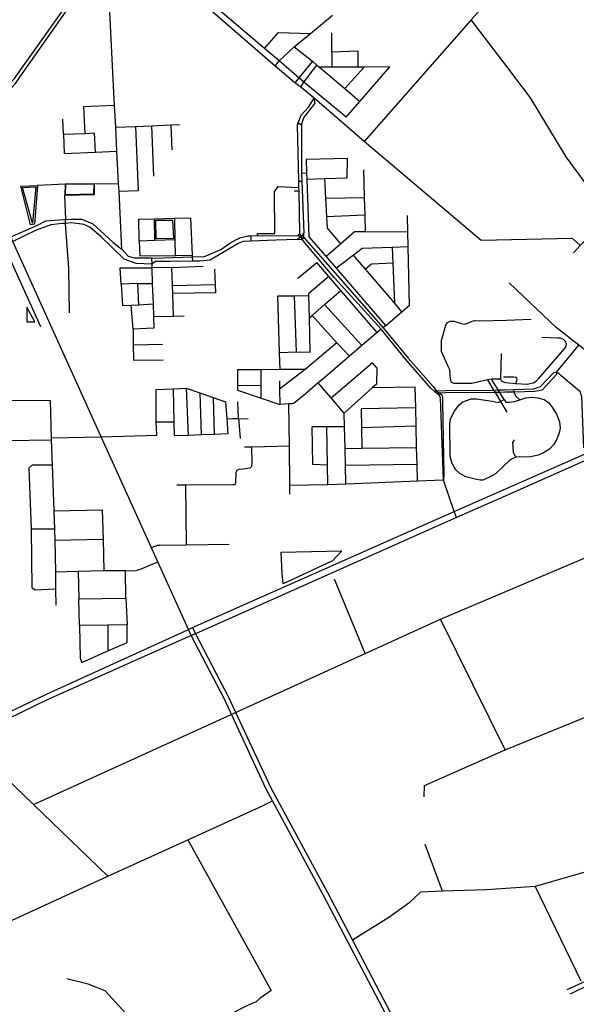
# Model space of a CAD drawing. Header units: millimetres. Extents: x 664923 to 767831, y 3118803 to 3207600.
# Tile 16 of 256: x 701154 to 702927, y 3142778 to 3145916. Entities that reach past the tile are written whole.
import ezdxf

# ---------------------------------------------------------------- set-up
doc = ezdxf.new("R2010")
doc.units = ezdxf.units.MM
for name, color, linetype in [('buildings', 5, 'Continuous'), ('parks', 8, 'Continuous'), ('roads_2', 2, 'Continuous'), ('roads_3', 3, 'Continuous')]:
    doc.layers.add(name, color=color, linetype=linetype)

msp = doc.modelspace()

# ---------------------------------------------------------------- linework, layer by layer
at = {"layer": 'buildings'}
msp.add_lwpolyline([(701987.31, 3144219.34), (702179.64, 3144222.63), (702150.57, 3144191.58), (701992.68, 3144117.49), (701989.87, 3144150.77), (701987.31, 3144219.34)], close=True, dxfattribs=at)
at = {"layer": 'parks'}
for points in [[(701163.01, 3145381.38), (701205.45, 3145382.92), (701194.71, 3145267.78), (701163.01, 3145381.38)], [(701299.7, 3145390.25), (701298.98, 3145358.86), (701390.19, 3145360.42), (701390.66, 3145391.34), (701299.7, 3145390.25)], [(701641.07, 3145276.91), (701643.76, 3145218.38), (701588.26, 3145217.43), (701587.24, 3145276.83), (701641.07, 3145276.91)]]:
    msp.add_lwpolyline(points, close=True, dxfattribs=at)
at = {"layer": 'roads_2'}
for points in [[(700979.61, 3145561.12), (701086.39, 3145674.42), (701136.75, 3145727.97), (701319.66, 3145986.86), (701343.2, 3146013.02), (701385.19, 3146058.52), (701432.34, 3146109.64), (701493.13, 3146179.47), (701602.05, 3146311.46)], [(700336.15, 3145296.22), (700349.64, 3145300.74), (700588.28, 3145386.8), (700772.43, 3145449.97), (700862.49, 3145481.02), (700947.36, 3145515.21), (700989.13, 3145549.14), (701139.52, 3145711.77), (701326.87, 3145980.47), (701500.83, 3146172.79), (701511.28, 3146184.08)], [(702624.3, 3145212.52), (702251.17, 3145527.07), (702091.97, 3145665.17), (702049.94, 3145701.04), (702030.43, 3145714.5), (701967.55, 3145767.98), (701500.83, 3146172.79), (701493.13, 3146179.47)], [(701691.25, 3143972.4), (701593.74, 3144188.08), (701573.53, 3144232.8), (701413.64, 3144586.49), (701132.26, 3145208.94), (701125.82, 3145223.43), (700989.13, 3145549.14)], [(701700.34, 3143952.88), (701691.25, 3143972.4)], [(702682.8, 3142067.03), (702629.91, 3142165.08), (702496.34, 3142414.22), (702437.84, 3142524.68), (702412.87, 3142571.86), (702406.51, 3142583.89), (702299.11, 3142786.78), (702120.77, 3143126.95), (701959.5, 3143426.3), (701939.27, 3143463.83), (701804.95, 3143752.72), (701700.34, 3143952.88)], [(701704.58, 3143978.32), (701714.14, 3143958.92)], [(701714.14, 3143958.92), (701818.42, 3143759.31), (701952.7, 3143470.5), (702134.04, 3143133.93), (702213.53, 3142982.32), (702312.4, 3142793.72), (702420.16, 3142590.96), (702426.65, 3142578.74), (702455, 3142525.39), (702509.61, 3142421.21), (702643.14, 3142172.13), (702696.03, 3142074.1)], [(703179.51, 3142943.21), (703080.23, 3142892.72), (703035.21, 3142872.61), (702907.06, 3142810.49)], [(702898.03, 3142825.5), (703037.97, 3142889.35), (703080.23, 3142892.72)]]:
    msp.add_lwpolyline(points, dxfattribs=at)
at = {"layer": 'roads_3'}
for points in [[(703021.9, 3146082.15), (702864.23, 3146220.39), (702592.42, 3145915.32), (702251.17, 3145527.07)], [(702049.94, 3145701.04), (702058.85, 3145716.47), (701980.11, 3145784.42), (701933.88, 3145823.85), (701689.77, 3146032.01), (701651.44, 3146064.67), (701511.28, 3146184.08)], [(701479.37, 3145184.34), (701470.14, 3145367.67), (701468.84, 3145393.35), (701463.64, 3145496.69), (701459.82, 3145573.01), (701456.3, 3145642.51), (701432.34, 3146109.64)], [(701967.55, 3145767.98), (701980.11, 3145784.42), (702028.39, 3145828.81), (702080, 3145871.66), (702149.84, 3145929.65)], [(703038.36, 3145293.09), (702962.87, 3145386.56), (702895.14, 3145478.4), (702781.23, 3145667.15), (702705.93, 3145766.81), (702592.42, 3145915.32)], [(701933.88, 3145823.85), (701978.35, 3145874.63), (702080, 3145871.66)], [(702232.39, 3145764.18), (702232.5, 3145815.75), (702147.87, 3145811.85), (702148.29, 3145873.58)], [(702028.39, 3145828.81), (702086.54, 3145782.95), (702100.87, 3145770.86), (702109.07, 3145763.93), (702189.59, 3145695.97), (702237.76, 3145655.3)], [(702147.87, 3145811.85), (702147.71, 3145764.01)], [(702086.54, 3145782.95), (702030.43, 3145714.5)], [(702193.35, 3145605.34), (702058.85, 3145716.47), (702100.87, 3145770.86)], [(702193.35, 3145605.34), (702237.76, 3145655.3), (702333.39, 3145765.01), (702251.55, 3145764.31), (702232.39, 3145764.18), (702147.71, 3145764.01), (702109.07, 3145763.93)], [(702251.55, 3145764.31), (702189.59, 3145695.97)], [(702040.55, 3145587.2), (702050.82, 3145611.75), (702073.93, 3145637.25), (702091.97, 3145665.17)], [(702051.96, 3145580.52), (702059.5, 3145602.51), (702094.68, 3145649.31), (702091.97, 3145665.17)], [(701456.3, 3145642.51), (701357.39, 3145638.22)], [(701357.39, 3145638.22), (701361.11, 3145553.31)], [(701293.01, 3145550.35), (701290.91, 3145598.43)], [(702050.55, 3145225.06), (702046.58, 3145234.2), (702043.96, 3145368.79), (702043.26, 3145381.19), (702043.23, 3145400.96), (702038.99, 3145579.64), (702040.55, 3145587.2), (702051.96, 3145580.52), (702051.55, 3145426.94), (702052.51, 3145401.12), (702058.73, 3145236.69), (702050.55, 3145225.06)], [(701293.01, 3145550.35), (701361.11, 3145553.31), (701391.47, 3145554.63)], [(701391.47, 3145554.63), (701394.12, 3145493.67)], [(701459.82, 3145573.01), (701522.6, 3145575.59), (701573.68, 3145577.7), (701634.99, 3145580.21), (701663.04, 3145581.37)], [(701522.6, 3145575.59), (701531.08, 3145370.17), (701470.14, 3145367.67)], [(701573.68, 3145577.7), (701580.3, 3145417.19)], [(701634.99, 3145580.21), (701638.28, 3145500.84)], [(701293.01, 3145550.35), (701295.68, 3145489.39)], [(701295.68, 3145489.39), (701394.12, 3145493.67)], [(701394.12, 3145493.67), (701463.64, 3145496.69)], [(702198.02, 3145473.34), (702066.01, 3145470.24)], [(702066.01, 3145470.24), (702067.63, 3145427.21), (702068.37, 3145407.5), (702075.25, 3145225.21)], [(702197.4, 3145411.4), (702198.02, 3145473.34)], [(702051.55, 3145426.94), (702067.63, 3145427.21)], [(702249.1, 3145437.4), (702251.39, 3145348.74), (702252.85, 3145292.69), (702254.21, 3145240.18)], [(702043.23, 3145400.96), (702052.51, 3145401.12)], [(702068.37, 3145407.5), (702125.07, 3145409.21), (702197.4, 3145411.4)], [(702125.07, 3145409.21), (702128.13, 3145346.55), (702131.07, 3145287.25), (702132.84, 3145251.31)], [(701298.32, 3145391.9), (701210.46, 3145387.74), (701200.42, 3145264.23), (701187.84, 3145261.75), (701157.53, 3145385.23), (701210.46, 3145387.74)], [(701298.73, 3145266.36), (701300.27, 3145279.39), (701297.69, 3145356.67), (701392.13, 3145358.71), (701392.48, 3145393.06), (701468.84, 3145393.35)], [(701392.48, 3145393.06), (701298.32, 3145391.9), (701297.69, 3145356.67)], [(701911.6, 3145227.5), (701911.88, 3145234.36), (701966.48, 3145234.83), (701965.84, 3145366.6), (701977.69, 3145383.73), (702043.26, 3145381.19)], [(702043.96, 3145368.79), (702028.55, 3145368.72)], [(702128.13, 3145346.55), (702251.39, 3145348.74)], [(702918.38, 3145173), (702939.33, 3145195.72), (703038.36, 3145293.09), (703061.53, 3145316.04)], [(701125.82, 3145223.43), (701172.26, 3145243.42), (701213.09, 3145262.38), (701236.63, 3145274.33), (701293.97, 3145279.21), (701300.27, 3145279.39), (701317.34, 3145279.51), (701351.79, 3145280.33), (701386.57, 3145265.55), (701423.31, 3145232.71), (701451.54, 3145205.58), (701479.37, 3145184.34), (701499.5, 3145161.8), (701519.67, 3145156.53), (701574.11, 3145157.22), (701582.68, 3145155.5), (701703.66, 3145159.83), (701742.5, 3145161.18), (701794.58, 3145183.55), (701826.83, 3145205.35), (701855.03, 3145220.85), (701880.76, 3145226.46), (701889.8, 3145226.78), (701911.6, 3145227.5), (701954.19, 3145226.73), (702039.52, 3145228.18), (702050.55, 3145225.06)], [(701534.55, 3145209.82), (701533.35, 3145280.09), (701582.95, 3145281.45), (701647.87, 3145283.21), (701698.15, 3145284.58), (701703.44, 3145164.83), (701703.66, 3145159.83), (701704.26, 3145146.42)], [(701584.12, 3145211.76), (701582.95, 3145281.45)], [(701648.88, 3145214.29), (701647.87, 3145283.21)], [(702252.85, 3145292.69), (702131.07, 3145287.25)], [(702396.13, 3145006.45), (702391.86, 3145192.16), (702390.75, 3145239.87), (702389.56, 3145291.7)], [(701298.73, 3145266.36), (701290.31, 3145265.82), (701253.02, 3145261.56), (701204.49, 3145244.38), (701132.26, 3145208.94)], [(701413.36, 3145224.17), (701378.35, 3145253.78), (701359.68, 3145263.5), (701319.23, 3145267.83), (701298.73, 3145266.36)], [(701298.73, 3145266.36), (701309.72, 3145123.41), (701311.3, 3144981.18)], [(702129.67, 3145162.14), (702175.46, 3145201.51), (702220.52, 3145240.25)], [(702132.84, 3145251.31), (702175.46, 3145201.51)], [(702220.52, 3145240.25), (702254.21, 3145240.18), (702390.75, 3145239.87)], [(701486.93, 3145152.62), (701413.36, 3145224.17)], [(702050.55, 3145225.06), (702038.65, 3145215.51), (701969.37, 3145213), (701890.1, 3145209.41), (701865.5, 3145208.76), (701849.35, 3145202.8), (701760.2, 3145149.67), (701726.76, 3145146.69), (701704.26, 3145146.42), (701631.74, 3145145.07), (701586.32, 3145145.12), (701574.45, 3145137.14), (701524.84, 3145138.68), (701486.93, 3145152.62)], [(701649.74, 3145164.23), (701648.88, 3145214.29), (701584.12, 3145211.76), (701534.55, 3145209.82), (701536.2, 3145162.99)], [(701889.8, 3145226.78), (701890.1, 3145209.41)], [(702038.65, 3145215.51), (702052.98, 3145216.44), (702059.37, 3145221.78), (702058.73, 3145236.69)], [(702039.52, 3145228.18), (702046.58, 3145234.2)], [(702125.78, 3145129.25), (702052.98, 3145216.44), (702050.55, 3145225.06)], [(702050.55, 3145225.06), (702059.37, 3145221.78), (702311.64, 3144933.71), (702391.51, 3144837.46), (702470.62, 3144746.29)], [(702320.72, 3144940.72), (702163.13, 3145123.36), (702129.67, 3145162.14), (702075.25, 3145225.21)], [(702939.33, 3145195.72), (702915.34, 3145218.76), (702624.3, 3145212.52)], [(700941.63, 3145158.98), (701055.2, 3145163.42), (701109.47, 3145182.76), (701219.63, 3144937.78)], [(702245, 3145186.29), (702217.44, 3145165.11), (702163.13, 3145123.36)], [(702391.86, 3145192.16), (702340, 3145190.08), (702245, 3145186.29)], [(702340, 3145190.08), (702342.12, 3145139.4), (702347.43, 3145013.15)], [(701574.11, 3145157.22), (701574.45, 3145137.14), (701574.87, 3145124.59), (701575.72, 3145075.29), (701578.71, 3145010.05), (701580.06, 3144969.88), (701581.32, 3144932.23), (701514.91, 3144929.42), (701515.76, 3144880.06), (701516.6, 3144830.7), (701610.8, 3144831.48)], [(701536.2, 3145162.99), (701649.74, 3145164.23), (701703.44, 3145164.83)], [(702371.5, 3144984.98), (702347.43, 3145013.15), (702255.16, 3145121.01), (702217.44, 3145165.11)], [(701530.31, 3145074.51), (701477.13, 3145072.71), (701473.71, 3145125.37), (701574.87, 3145124.59)], [(701638.57, 3145126.51), (701574.87, 3145124.59)], [(701643.75, 3144970.95), (701641.35, 3145042.93), (701640.49, 3145068.84), (701638.57, 3145126.51), (701738.6, 3145129.9)], [(701774.31, 3145120.52), (701776.83, 3145072.02), (701777.28, 3145045.26)], [(702039.9, 3145091.64), (702100.23, 3145141.96)], [(702292.23, 3144918.93), (702176.84, 3145052.97), (702138.68, 3145097.29), (702100.23, 3145141.96)], [(702494.18, 3144710.76), (702491.64, 3144718.07), (702481.25, 3144725.58), (702478.81, 3144727.34), (702473.05, 3144732.89), (702463.86, 3144741.74), (702383.58, 3144832.6), (702305.09, 3144929.13), (702156.69, 3145092.96), (702125.78, 3145129.25)], [(702274.45, 3145136.58), (702255.16, 3145121.01)], [(702342.12, 3145139.4), (702274.45, 3145136.58)], [(702138.68, 3145097.29), (702075.02, 3145042.78)], [(701477.13, 3145072.71), (701480.82, 3145004.99), (701509.39, 3145006.31)], [(701514.91, 3144929.42), (701509.39, 3145006.31), (701532.94, 3145006.72), (701530.31, 3145074.51), (701575.72, 3145075.29)], [(701640.49, 3145068.84), (701776.83, 3145072.02)], [(702076.98, 3144965.72), (702085.43, 3144973.11), (702125.22, 3145007.87), (702176.84, 3145052.97)], [(703218.74, 3144624.26), (702947.92, 3144868.81), (702935.33, 3144878.69), (702863.25, 3144935.25), (702713.61, 3145077.33)], [(701777.28, 3145045.26), (701641.35, 3145042.93)], [(701975.89, 3145035.23), (702028.02, 3145036.16), (702075.15, 3145037.02)], [(701983.26, 3144800.49), (701981.58, 3144853.72), (701975.89, 3145035.23)], [(702028.02, 3145036.16), (702034.47, 3144856.31)], [(702079.07, 3144855.4), (702076.98, 3144965.72), (702075.15, 3145037.02), (702075.02, 3145042.78)], [(701176.44, 3144999.52), (701176.4, 3144952.66), (701202.47, 3144953.1), (701176.44, 3144999.52)], [(701532.94, 3145006.72), (701578.71, 3145010.05)], [(702244.22, 3144877.69), (702125.22, 3145007.87)], [(702320.72, 3144940.72), (702371.5, 3144984.98), (702396.13, 3145006.45)], [(701580.06, 3144969.88), (701643.75, 3144970.95), (701677.38, 3144971.53)], [(702204.42, 3144843.52), (702164.57, 3144886.25), (702085.43, 3144973.11)], [(702685.12, 3144769.82), (702657.33, 3144769.9), (702644.14, 3144767.63), (702635.75, 3144766.35), (702608.53, 3144759.61), (702593.87, 3144756.22), (702536.56, 3144756.28), (702529.14, 3144759.82), (702526.32, 3144770.23), (702524.24, 3144799.49), (702519.32, 3144810.91), (702498, 3144858.66), (702497.73, 3144874.35), (702497.92, 3144893.7), (702511.8, 3144942.58), (702516.93, 3144950.51), (702525.26, 3144954.84), (702538.41, 3144954.54), (702560.62, 3144947.09), (702570.11, 3144945.67), (702581.62, 3144949.01), (702595.19, 3144955), (702603.04, 3144956.71), (702618.82, 3144956.44), (702705, 3144958.46), (702783.3, 3144960.85)], [(701197.74, 3143414.51), (702254.6, 3143895.76), (702494.17, 3144004.87), (703293.09, 3144344.22), (703828.91, 3144563.13), (704479.92, 3144805.02), (704815.77, 3144926.9)], [(702305.09, 3144929.13), (702292.23, 3144918.93), (702244.22, 3144877.69), (702204.42, 3144843.52), (702126.74, 3144776.79), (702105, 3144758.13), (702062.02, 3144721.21), (702028.69, 3144693.7), (702021.9, 3144691.49), (702011.39, 3144691.06), (701982.39, 3144689.84)], [(702320.72, 3144940.72), (702311.64, 3144933.71)], [(702687.38, 3144851.98), (702685.12, 3144769.82), (702688.9, 3144763.61), (702701.07, 3144759.11), (702734.76, 3144756.55), (702770.55, 3144754.55), (702789.94, 3144758.03), (702799.82, 3144764.47), (702806.54, 3144771.39), (702894.19, 3144871.74), (702895.59, 3144881.71), (702892.29, 3144890.54), (702885.88, 3144896.71), (702876.87, 3144900.74), (702867.4, 3144901.1), (702817.42, 3144902.86)], [(701515.76, 3144880.06), (701608.26, 3144881.64)], [(702164.57, 3144886.25), (702062.77, 3144801.03), (701981.55, 3144738.78)], [(702864.72, 3144793.8), (702935.33, 3144878.69)], [(702079.07, 3144855.4), (702034.47, 3144856.31), (701981.58, 3144853.72)], [(702062.77, 3144801.03), (701983.26, 3144800.49), (701923.54, 3144800.07), (701847.85, 3144799.55)], [(701847.85, 3144799.55), (701847.97, 3144751.02), (701848.01, 3144735.2)], [(701923.04, 3144709.87), (701923.26, 3144749.73), (701923.54, 3144800.07)], [(702146.38, 3144710.3), (702276.49, 3144821.96)], [(702276.49, 3144821.96), (702291.55, 3144805.08), (702290.14, 3144754.49)], [(702473.05, 3144732.89), (702481.43, 3144733.08), (702511.81, 3144733.77), (702663.41, 3144735.42), (702678.46, 3144736.36), (702699.35, 3144735.96), (702727.76, 3144737), (702791.85, 3144739.32), (702813.19, 3144746.39), (702855.19, 3144790.88), (702864.72, 3144793.8)], [(702864.72, 3144793.8), (702862.41, 3144783.47), (702818.28, 3144734.82), (702795.44, 3144730.67), (702728.93, 3144729.1), (702699.25, 3144728.4), (702683.64, 3144728.15), (702668.21, 3144727.4), (702511.69, 3144727.03), (702490.96, 3144726.04), (702481.25, 3144725.58)], [(702697.78, 3144705.71), (702683.64, 3144728.15), (702678.46, 3144736.36), (702657.33, 3144769.9)], [(702734.76, 3144756.55), (702738.77, 3144768.66), (702736.54, 3144775.41), (702727.59, 3144776.3), (702694.99, 3144776.26)], [(702864.72, 3144793.8), (702938.8, 3144732.02), (702943.49, 3144715.33), (702949.9, 3144551.06)], [(701590.51, 3144591.79), (701588.93, 3144634.44), (701588.02, 3144737.36), (701643.5, 3144739.83), (701683.85, 3144741.51), (701727.8, 3144726.22), (701769.98, 3144711.54), (701809.94, 3144697.64), (701813.56, 3144643.32), (701816.72, 3144595.66), (701773, 3144594.06), (701731.87, 3144592.53), (701690.65, 3144591.02), (701646.91, 3144589.4), (701646.14, 3144634.59), (701643.5, 3144739.83)], [(701683.85, 3144741.51), (701690.65, 3144591.02)], [(701847.97, 3144751.02), (701923.26, 3144749.73)], [(701981.11, 3144764.99), (701981.55, 3144738.78), (701982.39, 3144689.84)], [(702188.01, 3144662.18), (702146.38, 3144710.3), (702105, 3144758.13)], [(702290.14, 3144754.49), (702276.48, 3144742.5), (702188.01, 3144662.18)], [(702413.81, 3144744.32), (702276.48, 3144742.5)], [(702420.93, 3144445.28), (702419.63, 3144499.72), (702418.38, 3144552.47), (702416.73, 3144621.87), (702415.38, 3144678.74), (702413.81, 3144744.32)], [(702470.62, 3144746.29), (702481.43, 3144733.08), (702490.96, 3144726.04), (702498.64, 3144720.69), (702500.62, 3144711.33), (702500.82, 3144696.35), (702504.78, 3144465.44), (702504.23, 3144448.69), (702494.18, 3144710.76)], [(702644.14, 3144767.63), (702663.41, 3144735.42), (702668.21, 3144727.4), (702685.13, 3144699.13), (702705.85, 3144664.52)], [(702746.97, 3144703.99), (702734.4, 3144716.27), (702728.93, 3144729.1), (702727.76, 3144737)], [(701727.8, 3144726.22), (701731.87, 3144592.53)], [(701769.98, 3144711.54), (701773, 3144594.06)], [(701848.01, 3144735.2), (701923.04, 3144709.87), (701982.39, 3144689.84)], [(702697.78, 3144705.71), (702702.67, 3144696.9), (702713.7, 3144697.09), (702729.45, 3144698.92), (702746.97, 3144703.99), (702766.04, 3144711.06), (702783.89, 3144712.94), (702804.43, 3144710.68), (702825.03, 3144705.28), (702839.4, 3144694.54), (702852.31, 3144678.02), (702864.2, 3144658.88), (702873.56, 3144634.46), (702875.49, 3144614.09), (702872.6, 3144598.88), (702865.04, 3144579.39), (702854.84, 3144561.44), (702841.93, 3144547.61), (702822.7, 3144535.26), (702805.47, 3144527.63), (702781.38, 3144522.51), (702767.73, 3144521.23), (702744.57, 3144522.93), (702734.07, 3144521.69), (702721.04, 3144515.19), (702713.75, 3144511.41), (702669.79, 3144468.81), (702650.52, 3144458.02), (702629.65, 3144448.24), (702620.71, 3144448.09), (702608.59, 3144449.97), (702575.32, 3144458.81), (702556.2, 3144469.99), (702542.87, 3144480.75), (702537.99, 3144489.56), (702531.48, 3144500.95), (702525.9, 3144519.69), (702525.72, 3144530.67), (702524.61, 3144625.32), (702526.39, 3144644.18), (702538.59, 3144668.45), (702552.46, 3144687.51), (702565.42, 3144698.2), (702592.09, 3144707.03), (702609.42, 3144707.85), (702658.97, 3144699.81), (702677.98, 3144695.42), (702685.13, 3144699.13), (702697.78, 3144705.71)], [(701112.94, 3144574.53), (701109.32, 3144703.08), (701250.69, 3144702.21), (701254.21, 3144583.43)], [(701850.57, 3144645.67), (701848.84, 3144697.52)], [(702014.73, 3144404.22), (702014.41, 3144431.41), (702012.94, 3144557.97), (702011.39, 3144691.06)], [(702415.38, 3144678.74), (702241.14, 3144675.75)], [(702241.14, 3144675.75), (702242.55, 3144616.33), (702244.13, 3144550.08)], [(701813.56, 3144643.32), (701850.57, 3144645.67), (701855.88, 3144581.32)], [(701813.56, 3144643.32), (701881.51, 3144644.47)], [(702192.82, 3144435.91), (702191.55, 3144495.8), (702190.41, 3144549.35), (702188.93, 3144618.78), (702188.01, 3144662.18)], [(701588.93, 3144634.44), (701646.14, 3144634.59)], [(702188.93, 3144618.78), (702131.92, 3144618.73), (702084.81, 3144618.67)], [(702084.81, 3144618.67), (702086.95, 3144499.08)], [(702135.09, 3144433.87), (702134, 3144497.38), (702131.92, 3144618.73)], [(702242.55, 3144616.33), (702416.73, 3144621.87)], [(701254.21, 3144583.43), (701413.64, 3144586.49), (701590.51, 3144591.79)], [(701254.21, 3144583.43), (701254.4, 3144577.11), (701256.81, 3144496), (701262.48, 3144350.67), (701264.18, 3144292.54), (701265.26, 3144255.67), (701268.2, 3144155.56), (701267.88, 3144101.84), (701268.67, 3144049.23)], [(701112.94, 3144574.53), (701254.4, 3144577.11)], [(701654.59, 3144433.62), (701681.94, 3144433.71), (701833.88, 3144434.2), (701839.76, 3144434.8), (701842.73, 3144438.93), (701843.21, 3144472.42), (701846.23, 3144480.31), (701853.01, 3144483.56), (701866.14, 3144484.84), (701888.18, 3144487.3), (701893.34, 3144492.62), (701894.75, 3144502.07), (701893.33, 3144555.03)], [(701870.2, 3144554.47), (701893.33, 3144555.03), (702012.94, 3144557.97)], [(702190.41, 3144549.35), (702244.13, 3144550.08), (702418.38, 3144552.47)], [(702729.44, 3144577.06), (702723.81, 3144568.07), (702724.56, 3144555.01), (702726.45, 3144536.74), (702734.07, 3144521.69)], [(697601.11, 3143256.28), (698680.59, 3143257.58), (698865.81, 3143254.51), (698940.81, 3143256.09), (698979.37, 3143255.36), (699010.69, 3143257.66), (699081.69, 3143260.14), (699344.34, 3143288.37), (699539.07, 3143310.18), (699842.45, 3143348.09), (699886.69, 3143350.82), (700326.31, 3143364.91), (700336.38, 3143368.7), (700773.2, 3143543.1), (701239.68, 3143766.92), (701691.25, 3143972.4), (701704.58, 3143978.32), (702537.58, 3144348.65), (702952.99, 3144531.31)], [(702958.82, 3144511.55), (702683.03, 3144390.06), (702545.57, 3144329.52), (701714.14, 3143958.92), (701700.34, 3143952.88), (701240.84, 3143748.86), (700784.31, 3143526.7), (700340.57, 3143354.3), (700330.16, 3143351.35)], [(701256.81, 3144496), (701193.85, 3144495.89), (701182.84, 3144486.58), (701189.78, 3144292.36), (701192.95, 3144106.39), (701202.57, 3144099.13), (701267.88, 3144101.84)], [(702086.95, 3144499.08), (702134, 3144497.38)], [(702191.55, 3144495.8), (702419.63, 3144499.72)], [(701681.94, 3144433.71), (701684.19, 3144240.93)], [(702192.82, 3144435.91), (702135.09, 3144433.87), (702014.41, 3144431.41)], [(702504.23, 3144448.69), (702420.93, 3144445.28), (702192.82, 3144435.91)], [(702545.57, 3144329.52), (702537.58, 3144348.65), (702504.23, 3144448.69)], [(701262.48, 3144350.67), (701416.13, 3144353.73), (701419.28, 3144258.95), (701265.26, 3144255.67)], [(701264.18, 3144292.54), (701189.78, 3144292.36)], [(701419.28, 3144258.95), (701422.01, 3144159.31), (701339.74, 3144156.8), (701342.19, 3144070.18), (701492.29, 3144072.42), (701490.49, 3144159.07), (701422.01, 3144159.31)], [(701820.85, 3144242.94), (701684.19, 3144240.93), (701601.18, 3144239.7), (701591.71, 3144240.07), (701573.53, 3144232.8)], [(701490.49, 3144159.07), (701524.66, 3144160.46), (701540.88, 3144165.45), (701593.74, 3144188.08)], [(701339.74, 3144156.8), (701268.2, 3144155.56)], [(702254.6, 3143895.76), (702157.16, 3144133.36)], [(701492.29, 3144072.42), (701495.74, 3143987.15), (701434.33, 3143986.08), (701344.08, 3143985.34), (701342.19, 3144070.18)], [(701344.08, 3143985.34), (701346.89, 3143880.59), (701352.22, 3143867.17), (701434.95, 3143904.51), (701496.63, 3143930.73), (701495.74, 3143987.15)], [(701434.33, 3143986.08), (701434.95, 3143904.51)], [(702700.07, 3143588.52), (702494.17, 3144004.87)], [(702441.98, 3143439.54), (702443.18, 3143475.64), (702700.07, 3143588.52), (703071.43, 3143739.87), (703210.5, 3143410.66), (703216.58, 3143382.86), (703124.19, 3143270.6), (703067.02, 3143235.28), (703009.38, 3143214.62), (702796.17, 3143153.24), (702641.35, 3143143.24), (702500.39, 3143138.27), (702431.2, 3143135.81), (702393.34, 3143100.72), (702330.02, 3143054.99), (702213.53, 3142982.32)], [(700995.27, 3143609.51), (701197.74, 3143414.51), (701435, 3143186)], [(701020.5, 3142996.19), (701435, 3143186), (701689.71, 3143302.71), (701925.32, 3143409.92), (701959.5, 3143426.3)], [(701689.71, 3143302.71), (701955.1, 3142822.12), (701919.62, 3142797.28), (701906.67, 3142786.05), (701881.37, 3142775.42), (701818.89, 3142743.62), (701792.13, 3142734.01), (701734.44, 3142714.53), (701693.29, 3142708.42), (701579.2, 3142707.1), (701515.41, 3142722.88), (701425.96, 3142820.55), (701372.38, 3142842.6), (701304.13, 3142859.29)], [(702500.39, 3143138.27), (702445.26, 3143287.84)], [(702796.17, 3143153.24), (702941.24, 3142853.02)]]:
    msp.add_lwpolyline(points, dxfattribs=at)

doc.saveas('drawing.dxf')
